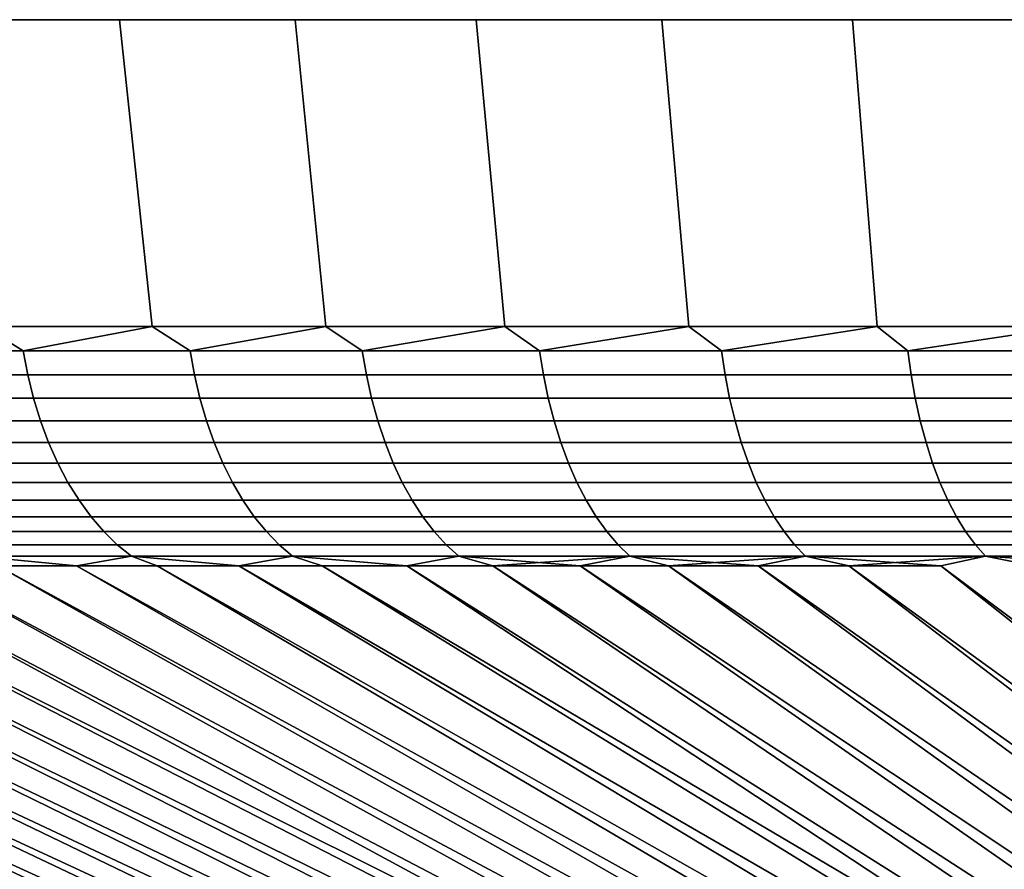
# Model space of a CAD drawing. Header units: metres. Extents: x -109 to 109, y -342 to 66.
# Tile 237 of 256: x 56.5 to 62.8, y 60.66 to 66.1. Entities that reach past the tile are written whole.
import ezdxf

# ---------------------------------------------------------------- set-up
doc = ezdxf.new("R2010")
doc.units = ezdxf.units.M
doc.layers.add('solid_K_24_62_16_000B91', color=7, linetype='CONTINUOUS')

msp = doc.modelspace()

# ---------------------------------------------------------------- linework, layer by layer
at = {"layer": 'solid_K_24_62_16_000B91'}
for points in [[(55.005825, 66.099998, -23.940624), (56.055729, 66.099998, 24.843206), (57.143497, 66.099998, 25.699785), (56.055729, 66.099998, -24.843206)], [(56.055729, 66.099998, -24.843206), (57.143497, 66.099998, 25.699785), (58.267017, 66.099998, 26.508703), (57.143497, 66.099998, -25.699785)], [(56.275654, 64.137161, 24.575962), (57.351692, 64.137161, 25.423304), (57.143497, 66.099998, 25.699785), (56.055729, 66.099998, 24.843206)], [(57.351692, 64.137161, -25.423304), (56.275654, 64.137161, -24.575962), (56.055729, 66.099998, -24.843206), (57.143497, 66.099998, -25.699785)], [(57.143497, 66.099998, -25.699785), (58.267017, 66.099998, 26.508703), (59.424397, 66.099998, 27.268604), (58.267017, 66.099998, -26.508703)], [(57.351692, 64.137161, 25.423304), (58.463188, 64.137161, 26.223568), (58.267017, 66.099998, 26.508703), (57.143497, 66.099998, 25.699785)], [(58.463188, 64.137161, -26.223568), (57.351692, 64.137161, -25.423304), (57.143497, 66.099998, -25.699785), (58.267017, 66.099998, -26.508703)], [(58.267017, 66.099998, -26.508703), (59.424397, 66.099998, 27.268604), (60.613388, 66.099998, 27.978003), (59.424397, 66.099998, -27.268604)], [(58.463188, 64.137161, 26.223568), (59.608086, 64.137161, 26.975271), (59.424397, 66.099998, 27.268604), (58.267017, 66.099998, 26.508703)], [(59.608086, 64.137161, -26.975271), (58.463188, 64.137161, -26.223568), (58.267017, 66.099998, -26.508703), (59.424397, 66.099998, -27.268604)], [(59.424397, 66.099998, -27.268604), (60.613388, 66.099998, 27.978003), (61.83173, 66.099998, 28.635555), (60.613388, 66.099998, -27.978003)], [(59.608086, 64.137161, 26.975271), (60.78426, 64.137161, 27.677023), (60.613388, 66.099998, 27.978003), (59.424397, 66.099998, 27.268604)], [(60.784264, 64.137161, -27.677023), (59.608086, 64.137161, -26.975271), (59.424397, 66.099998, -27.268604), (60.613388, 66.099998, -27.978003)], [(60.613388, 66.099998, -27.978003), (61.83173, 66.099998, 28.635555), (63.07729, 66.099998, 29.240108), (61.83173, 66.099998, -28.635555)], [(60.78426, 64.137161, 27.677023), (61.98954, 64.137161, 28.327524), (61.83173, 66.099998, 28.635555), (60.613388, 66.099998, 27.978003)], [(61.98954, 64.137161, -28.327524), (60.784264, 64.137161, -27.677023), (60.613388, 66.099998, -27.978003), (61.83173, 66.099998, -28.635555)], [(61.83173, 66.099998, -28.635555), (63.07729, 66.099998, 29.240108), (64.347702, 66.099998, 29.790512), (63.07729, 66.099998, -29.240108)], [(61.98954, 64.137161, 28.327524), (63.221687, 64.137161, 28.925568), (63.07729, 66.099998, 29.240108), (61.83173, 66.099998, 28.635555)], [(63.221687, 64.137161, -28.925568), (61.98954, 64.137161, -28.327524), (61.83173, 66.099998, -28.635555), (63.07729, 66.099998, -29.240108)], [(56.526493, 63.98151, 24.736719), (56.275654, 64.137161, 24.575962), (55.494637, 63.98151, 23.86673)], [(55.494637, 63.98151, -23.86673), (56.275654, 64.137161, -24.575962), (56.526493, 63.98151, -24.736719)], [(56.526493, 63.98151, 24.736719), (57.351692, 64.137161, 25.423304), (56.275654, 64.137161, 24.575962)], [(56.526493, 63.98151, -24.736719), (56.275654, 64.137161, -24.575962), (57.351692, 64.137161, -25.423304)], [(57.594349, 63.98151, 25.56213), (57.351692, 64.137161, 25.423304), (56.526493, 63.98151, 24.736719)], [(56.526493, 63.98151, -24.736719), (57.351692, 64.137161, -25.423304), (57.594349, 63.98151, -25.56213)], [(57.594349, 63.98151, 25.56213), (58.463188, 64.137161, 26.223568), (57.351692, 64.137161, 25.423304)], [(57.594349, 63.98151, -25.56213), (57.351692, 64.137161, -25.423304), (58.463188, 64.137161, -26.223568)], [(58.69627, 63.98151, 26.341476), (58.463188, 64.137161, 26.223568), (57.594349, 63.98151, 25.56213)], [(57.594349, 63.98151, -25.56213), (58.463188, 64.137161, -26.223568), (58.69627, 63.98151, -26.341476)], [(58.69627, 63.98151, 26.341476), (59.608086, 64.137161, 26.975271), (58.463188, 64.137161, 26.223568)], [(58.69627, 63.98151, -26.341476), (58.463188, 64.137161, -26.223568), (59.608086, 64.137161, -26.975271)], [(59.830276, 63.98151, 27.073353), (59.608086, 64.137161, 26.975271), (58.69627, 63.98151, 26.341476)], [(58.69627, 63.98151, -26.341476), (59.608086, 64.137161, -26.975271), (59.830276, 63.98151, -27.073353)], [(59.830276, 63.98151, 27.073353), (60.78426, 64.137161, 27.677023), (59.608086, 64.137161, 26.975271)], [(59.830276, 63.98151, -27.073353), (59.608086, 64.137161, -26.975271), (60.784264, 64.137161, -27.677023)], [(60.99432, 63.98151, 27.756443), (60.78426, 64.137161, 27.677023), (59.830276, 63.98151, 27.073353)], [(59.830276, 63.98151, -27.073353), (60.784264, 64.137161, -27.677023), (60.99432, 63.98151, -27.756443)], [(60.99432, 63.98151, 27.756443), (61.98954, 64.137161, 28.327524), (60.78426, 64.137161, 27.677023)], [(60.99432, 63.98151, -27.756443), (60.784264, 64.137161, -27.677023), (61.98954, 64.137161, -28.327524)], [(62.18631, 63.98151, 28.389513), (61.98954, 64.137161, 28.327524), (60.99432, 63.98151, 27.756443)], [(60.99432, 63.98151, -27.756443), (61.98954, 64.137161, -28.327524), (62.18631, 63.98151, -28.389513)], [(62.18631, 63.98151, 28.389513), (63.221687, 64.137161, 28.925568), (61.98954, 64.137161, 28.327524)], [(62.18631, 63.98151, -28.389513), (61.98954, 64.137161, -28.327524), (63.221687, 64.137161, -28.925568)], [(63.404091, 63.98151, 28.971422), (63.221687, 64.137161, 28.925568), (62.18631, 63.98151, 28.389513)], [(62.18631, 63.98151, -28.389513), (63.221687, 64.137161, -28.925568), (63.404091, 63.98151, -28.971422)], [(55.494637, 63.98151, -23.86673), (56.526493, 63.98151, -24.736719), (56.555897, 63.827229, -24.700306), (55.525555, 63.827229, -23.831598)], [(56.526493, 63.98151, 24.736719), (55.494637, 63.98151, 23.86673), (55.525555, 63.827229, 23.831598), (56.555897, 63.827229, 24.700306)], [(56.526493, 63.98151, -24.736719), (57.594349, 63.98151, -25.56213), (57.622177, 63.827229, -25.524502), (56.555897, 63.827229, -24.700306)], [(57.594349, 63.98151, 25.56213), (56.526493, 63.98151, 24.736719), (56.555897, 63.827229, 24.700306), (57.622177, 63.827229, 25.524502)], [(57.594349, 63.98151, -25.56213), (58.69627, 63.98151, -26.341476), (58.722477, 63.827229, -26.302702), (57.622177, 63.827229, -25.524502)], [(58.69627, 63.98151, 26.341476), (57.594349, 63.98151, 25.56213), (57.622177, 63.827229, 25.524502), (58.722477, 63.827229, 26.302702)], [(58.69627, 63.98151, -26.341476), (59.830276, 63.98151, -27.073353), (59.854813, 63.827229, -27.033501), (58.722477, 63.827229, -26.302702)], [(59.830276, 63.98151, 27.073353), (58.69627, 63.98151, 26.341476), (58.722477, 63.827229, 26.302702), (59.854813, 63.827229, 27.033501)], [(59.830276, 63.98151, -27.073353), (60.99432, 63.98151, -27.756443), (61.017147, 63.827229, -27.715586), (59.854813, 63.827229, -27.033501)], [(60.99432, 63.98151, 27.756443), (59.830276, 63.98151, 27.073353), (59.854813, 63.827229, 27.033501), (61.017147, 63.827229, 27.715586)], [(60.99432, 63.98151, -27.756443), (62.18631, 63.98151, -28.389513), (62.207378, 63.827229, -28.347723), (61.017147, 63.827229, -27.715586)], [(62.18631, 63.98151, 28.389513), (60.99432, 63.98151, 27.756443), (61.017147, 63.827229, 27.715586), (62.207378, 63.827229, 28.347723)], [(62.18631, 63.98151, -28.389513), (63.404091, 63.98151, -28.971422), (63.423367, 63.827229, -28.928778), (62.207378, 63.827229, -28.347723)], [(63.404091, 63.98151, 28.971422), (62.18631, 63.98151, 28.389513), (62.207378, 63.827229, 28.347723), (63.423367, 63.827229, 28.928778)], [(55.525555, 63.827229, -23.831598), (56.555897, 63.827229, -24.700306), (56.593006, 63.677216, -24.654345), (55.564583, 63.677216, -23.787252)], [(56.555897, 63.827229, 24.700306), (55.525555, 63.827229, 23.831598), (55.564583, 63.677216, 23.787252), (56.593006, 63.677216, 24.654345)], [(56.555897, 63.827229, -24.700306), (57.622177, 63.827229, -25.524502), (57.657303, 63.677216, -25.477007), (56.593006, 63.677216, -24.654345)], [(57.622177, 63.827229, 25.524502), (56.555897, 63.827229, 24.700306), (56.593006, 63.677216, 24.654345), (57.657303, 63.677216, 25.477007)], [(57.622177, 63.827229, -25.524502), (58.722477, 63.827229, -26.302702), (58.755558, 63.677216, -26.253757), (57.657303, 63.677216, -25.477007)], [(58.722477, 63.827229, 26.302702), (57.622177, 63.827229, 25.524502), (57.657303, 63.677216, 25.477007), (58.755558, 63.677216, 26.253757)], [(58.722477, 63.827229, -26.302702), (59.854813, 63.827229, -27.033501), (59.885788, 63.677216, -26.983198), (58.755558, 63.677216, -26.253757)], [(59.854813, 63.827229, 27.033501), (58.722477, 63.827229, 26.302702), (58.755558, 63.677216, 26.253757), (59.885788, 63.677216, 26.983198)], [(59.854813, 63.827229, -27.033501), (61.017147, 63.827229, -27.715586), (61.045956, 63.677216, -27.664011), (59.885788, 63.677216, -26.983198)], [(61.017147, 63.827229, 27.715586), (59.854813, 63.827229, 27.033501), (59.885788, 63.677216, 26.983198), (61.045956, 63.677216, 27.664011)], [(61.017147, 63.827229, -27.715586), (62.207378, 63.827229, -28.347723), (62.233974, 63.677216, -28.294973), (61.045956, 63.677216, -27.664011)], [(62.207378, 63.827229, 28.347723), (61.017147, 63.827229, 27.715586), (61.045956, 63.677216, 27.664011), (62.233974, 63.677216, 28.294973)], [(62.207378, 63.827229, -28.347723), (63.423367, 63.827229, -28.928778), (63.447701, 63.677216, -28.874947), (62.233974, 63.677216, -28.294973)], [(63.423367, 63.827229, 28.928778), (62.207378, 63.827229, 28.347723), (62.233974, 63.677216, 28.294973), (63.447701, 63.677216, 28.874947)], [(55.564583, 63.677216, -23.787252), (56.593006, 63.677216, -24.654345), (56.637589, 63.532452, -24.599131), (55.611469, 63.532452, -23.73398)], [(56.593006, 63.677216, 24.654345), (55.564583, 63.677216, 23.787252), (55.611469, 63.532452, 23.73398), (56.637589, 63.532452, 24.599131)], [(56.593006, 63.677216, -24.654345), (57.657303, 63.677216, -25.477007), (57.699505, 63.532452, -25.41995), (56.637589, 63.532452, -24.599131)], [(57.657303, 63.677216, 25.477007), (56.593006, 63.677216, 24.654345), (56.637589, 63.532452, 24.599131), (57.699505, 63.532452, 25.41995)], [(57.657303, 63.677216, -25.477007), (58.755558, 63.677216, -26.253757), (58.795296, 63.532452, -26.194962), (57.699505, 63.532452, -25.41995)], [(58.755558, 63.677216, 26.253757), (57.657303, 63.677216, 25.477007), (57.699505, 63.532452, 25.41995), (58.795296, 63.532452, 26.194962)], [(58.755558, 63.677216, -26.253757), (59.885788, 63.677216, -26.983198), (59.922993, 63.532452, -26.922768), (58.795296, 63.532452, -26.194962)], [(59.885788, 63.677216, 26.983198), (58.755558, 63.677216, 26.253757), (58.795296, 63.532452, 26.194962), (59.922993, 63.532452, 26.922768)], [(59.885788, 63.677216, -26.983198), (61.045956, 63.677216, -27.664011), (61.080566, 63.532452, -27.602057), (59.922993, 63.532452, -26.922768)], [(61.045956, 63.677216, 27.664011), (59.885788, 63.677216, 26.983198), (59.922993, 63.532452, 26.922768), (61.080566, 63.532452, 27.602057)], [(61.045956, 63.677216, -27.664011), (62.233974, 63.677216, -28.294973), (62.265923, 63.532452, -28.231606), (61.080566, 63.532452, -27.602057)], [(62.233974, 63.677216, 28.294973), (61.045956, 63.677216, 27.664011), (61.080566, 63.532452, 27.602057), (62.265923, 63.532452, 28.231606)], [(62.233974, 63.677216, -28.294973), (63.447701, 63.677216, -28.874947), (63.476933, 63.532452, -28.81028), (62.265923, 63.532452, -28.231606)], [(63.447701, 63.677216, 28.874947), (62.233974, 63.677216, 28.294973), (62.265923, 63.532452, 28.231606), (63.476933, 63.532452, 28.81028)], [(55.611469, 63.532452, -23.73398), (56.637589, 63.532452, -24.599131), (56.689354, 63.393871, -24.535023), (55.665905, 63.393871, -23.672129)], [(56.637589, 63.532452, 24.599131), (55.611469, 63.532452, 23.73398), (55.665905, 63.393871, 23.672129), (56.689354, 63.393871, 24.535023)], [(56.637589, 63.532452, -24.599131), (57.699505, 63.532452, -25.41995), (57.748497, 63.393871, -25.353704), (56.689354, 63.393871, -24.535023)], [(57.699505, 63.532452, 25.41995), (56.637589, 63.532452, 24.599131), (56.689354, 63.393871, 24.535023), (57.748497, 63.393871, 25.353704)], [(57.699505, 63.532452, -25.41995), (58.795296, 63.532452, -26.194962), (58.841434, 63.393871, -26.126696), (57.748497, 63.393871, -25.353704)], [(58.795296, 63.532452, 26.194962), (57.699505, 63.532452, 25.41995), (57.748497, 63.393871, 25.353704), (58.841434, 63.393871, 26.126696)], [(58.795296, 63.532452, -26.194962), (59.922993, 63.532452, -26.922768), (59.966194, 63.393871, -26.852606), (58.841434, 63.393871, -26.126696)], [(59.922993, 63.532452, 26.922768), (58.795296, 63.532452, 26.194962), (58.841434, 63.393871, 26.126696), (59.966194, 63.393871, 26.852606)], [(59.922993, 63.532452, -26.922768), (61.080566, 63.532452, -27.602057), (61.12075, 63.393871, -27.530125), (59.966194, 63.393871, -26.852606)], [(61.080566, 63.532452, 27.602057), (59.922993, 63.532452, 26.922768), (59.966194, 63.393871, 26.852606), (61.12075, 63.393871, 27.530125)], [(61.080566, 63.532452, -27.602057), (62.265923, 63.532452, -28.231606), (62.303017, 63.393871, -28.158033), (61.12075, 63.393871, -27.530125)], [(62.265923, 63.532452, 28.231606), (61.080566, 63.532452, 27.602057), (61.12075, 63.393871, 27.530125), (62.303017, 63.393871, 28.158033)], [(62.265923, 63.532452, -28.231606), (63.476933, 63.532452, -28.81028), (63.510872, 63.393871, -28.735199), (62.303017, 63.393871, -28.158033)], [(63.476933, 63.532452, 28.81028), (62.265923, 63.532452, 28.231606), (62.303017, 63.393871, 28.158033), (63.510872, 63.393871, 28.735199)], [(55.665905, 63.393871, -23.672129), (56.689354, 63.393871, -24.535023), (56.747959, 63.262379, -24.46244), (55.727543, 63.262379, -23.602098)], [(56.689354, 63.393871, 24.535023), (55.665905, 63.393871, 23.672129), (55.727543, 63.262379, 23.602098), (56.747959, 63.262379, 24.46244)], [(56.689354, 63.393871, -24.535023), (57.748497, 63.393871, -25.353704), (57.80397, 63.262379, -25.278698), (56.747959, 63.262379, -24.46244)], [(57.748497, 63.393871, 25.353704), (56.689354, 63.393871, 24.535023), (56.747959, 63.262379, 24.46244), (57.80397, 63.262379, 25.278698)], [(57.748497, 63.393871, -25.353704), (58.841434, 63.393871, -26.126696), (58.893677, 63.262379, -26.049404), (57.80397, 63.262379, -25.278698)], [(58.841434, 63.393871, 26.126696), (57.748497, 63.393871, 25.353704), (57.80397, 63.262379, 25.278698), (58.893677, 63.262379, 26.049404)], [(58.841434, 63.393871, -26.126696), (59.966194, 63.393871, -26.852606), (60.015106, 63.262379, -26.773167), (58.893677, 63.262379, -26.049404)], [(59.966194, 63.393871, 26.852606), (58.841434, 63.393871, 26.126696), (58.893677, 63.262379, 26.049404), (60.015106, 63.262379, 26.773167)], [(59.966194, 63.393871, -26.852606), (61.12075, 63.393871, -27.530125), (61.166248, 63.262379, -27.448681), (60.015106, 63.262379, -26.773167)], [(61.12075, 63.393871, 27.530125), (59.966194, 63.393871, 26.852606), (60.015106, 63.262379, 26.773167), (61.166248, 63.262379, 27.448681)], [(61.12075, 63.393871, -27.530125), (62.303017, 63.393871, -28.158033), (62.345016, 63.262379, -28.074732), (61.166248, 63.262379, -27.448681)], [(62.303017, 63.393871, 28.158033), (61.12075, 63.393871, 27.530125), (61.166248, 63.262379, 27.448681), (62.345016, 63.262379, 28.074732)], [(62.303017, 63.393871, -28.158033), (63.510872, 63.393871, -28.735199), (63.549297, 63.262379, -28.65019), (62.345016, 63.262379, -28.074732)], [(63.510872, 63.393871, 28.735199), (62.303017, 63.393871, 28.158033), (62.345016, 63.262379, 28.074732), (63.549297, 63.262379, 28.65019)], [(55.727543, 63.262379, -23.602098), (56.747959, 63.262379, -24.46244), (56.81303, 63.138828, -24.381851), (55.795975, 63.138828, -23.524343)], [(56.747959, 63.262379, 24.46244), (55.727543, 63.262379, 23.602098), (55.795975, 63.138828, 23.524343), (56.81303, 63.138828, 24.381851)], [(56.747959, 63.262379, -24.46244), (57.80397, 63.262379, -25.278698), (57.865562, 63.138828, -25.195421), (56.81303, 63.138828, -24.381851)], [(57.80397, 63.262379, 25.278698), (56.747959, 63.262379, 24.46244), (56.81303, 63.138828, 24.381851), (57.865562, 63.138828, 25.195421)], [(57.80397, 63.262379, -25.278698), (58.893677, 63.262379, -26.049404), (58.951679, 63.138828, -25.963589), (57.865562, 63.138828, -25.195421)], [(58.893677, 63.262379, 26.049404), (57.80397, 63.262379, 25.278698), (57.865562, 63.138828, 25.195421), (58.951679, 63.138828, 25.963589)], [(58.893677, 63.262379, -26.049404), (60.015106, 63.262379, -26.773167), (60.069416, 63.138828, -26.684965), (58.951679, 63.138828, -25.963589)], [(60.015106, 63.262379, 26.773167), (58.893677, 63.262379, 26.049404), (58.951679, 63.138828, 25.963589), (60.069416, 63.138828, 26.684965)], [(60.015106, 63.262379, -26.773167), (61.166248, 63.262379, -27.448681), (61.216763, 63.138828, -27.358255), (60.069416, 63.138828, -26.684965)], [(61.166248, 63.262379, 27.448681), (60.015106, 63.262379, 26.773167), (60.069416, 63.138828, 26.684965), (61.216763, 63.138828, 27.358255)], [(61.166248, 63.262379, -27.448681), (62.345016, 63.262379, -28.074732), (62.391651, 63.138828, -27.982244), (61.216763, 63.138828, -27.358255)], [(62.345016, 63.262379, 28.074732), (61.166248, 63.262379, 27.448681), (61.216763, 63.138828, 27.358255), (62.391651, 63.138828, 27.982244)], [(62.345016, 63.262379, -28.074732), (63.549297, 63.262379, -28.65019), (63.591961, 63.138828, -28.555805), (62.391651, 63.138828, -27.982244)], [(63.549297, 63.262379, 28.65019), (62.345016, 63.262379, 28.074732), (62.391651, 63.138828, 27.982244), (63.591961, 63.138828, 28.555805)], [(55.795975, 63.138828, -23.524343), (56.81303, 63.138828, -24.381851), (56.88414, 63.024021, -24.293783), (55.870758, 63.024021, -23.439373)], [(56.81303, 63.138828, 24.381851), (55.795975, 63.138828, 23.524343), (55.870758, 63.024021, 23.439373), (56.88414, 63.024021, 24.293783)], [(56.81303, 63.138828, -24.381851), (57.865562, 63.138828, -25.195421), (57.932873, 63.024021, -25.104414), (56.88414, 63.024021, -24.293783)], [(57.865562, 63.138828, 25.195421), (56.81303, 63.138828, 24.381851), (56.88414, 63.024021, 24.293783), (57.932873, 63.024021, 25.104414)], [(57.865562, 63.138828, -25.195421), (58.951679, 63.138828, -25.963589), (59.015064, 63.024021, -25.869806), (57.932873, 63.024021, -25.104414)], [(58.951679, 63.138828, 25.963589), (57.865562, 63.138828, 25.195421), (57.932873, 63.024021, 25.104414), (59.015064, 63.024021, 25.869806)], [(58.951679, 63.138828, -25.963589), (60.069416, 63.138828, -26.684965), (60.128765, 63.024021, -26.588577), (59.015064, 63.024021, -25.869806)], [(60.069416, 63.138828, 26.684965), (58.951679, 63.138828, 25.963589), (59.015064, 63.024021, 25.869806), (60.128765, 63.024021, 26.588577)], [(60.069416, 63.138828, -26.684965), (61.216763, 63.138828, -27.358255), (61.271965, 63.024021, -27.259436), (60.128765, 63.024021, -26.588577)], [(61.216763, 63.138828, 27.358255), (60.069416, 63.138828, 26.684965), (60.128765, 63.024021, 26.588577), (61.271965, 63.024021, 27.259436)], [(61.216763, 63.138828, -27.358255), (62.391651, 63.138828, -27.982244), (62.442612, 63.024021, -27.88117), (61.271965, 63.024021, -27.259436)], [(62.391651, 63.138828, 27.982244), (61.216763, 63.138828, 27.358255), (61.271965, 63.024021, 27.259436), (62.442612, 63.024021, 27.88117)], [(62.391651, 63.138828, -27.982244), (63.591961, 63.138828, -28.555805), (63.638588, 63.024021, -28.452662), (62.442612, 63.024021, -27.88117)], [(63.591961, 63.138828, 28.555805), (62.391651, 63.138828, 27.982244), (62.442612, 63.024021, 27.88117), (63.638588, 63.024021, 28.452662)], [(55.870758, 63.024021, -23.439373), (56.88414, 63.024021, -24.293783), (56.960831, 62.918705, -24.198807), (55.951408, 62.918705, -23.347736)], [(56.88414, 63.024021, 24.293783), (55.870758, 63.024021, 23.439373), (55.951408, 62.918705, 23.347736), (56.960831, 62.918705, 24.198807)], [(56.88414, 63.024021, -24.293783), (57.932873, 63.024021, -25.104414), (58.005459, 62.918705, -25.006268), (56.960831, 62.918705, -24.198807)], [(57.932873, 63.024021, 25.104414), (56.88414, 63.024021, 24.293783), (56.960831, 62.918705, 24.198807), (58.005459, 62.918705, 25.006268)], [(57.932873, 63.024021, -25.104414), (59.015064, 63.024021, -25.869806), (59.08342, 62.918705, -25.768667), (58.005459, 62.918705, -25.006268)], [(59.015064, 63.024021, 25.869806), (57.932873, 63.024021, 25.104414), (58.005459, 62.918705, 25.006268), (59.08342, 62.918705, 25.768667)], [(59.015064, 63.024021, -25.869806), (60.128765, 63.024021, -26.588577), (60.192768, 62.918705, -26.484629), (59.08342, 62.918705, -25.768667)], [(60.128765, 63.024021, 26.588577), (59.015064, 63.024021, 25.869806), (59.08342, 62.918705, 25.768667), (60.192768, 62.918705, 26.484629)], [(60.128765, 63.024021, -26.588577), (61.271965, 63.024021, -27.259436), (61.331501, 62.918705, -27.152864), (60.192768, 62.918705, -26.484629)], [(61.271965, 63.024021, 27.259436), (60.128765, 63.024021, 26.588577), (60.192768, 62.918705, 26.484629), (61.331501, 62.918705, 27.152864)], [(61.271965, 63.024021, -27.259436), (62.442612, 63.024021, -27.88117), (62.497566, 62.918705, -27.772167), (61.331501, 62.918705, -27.152864)], [(62.442612, 63.024021, 27.88117), (61.271965, 63.024021, 27.259436), (61.331501, 62.918705, 27.152864), (62.497566, 62.918705, 27.772167)], [(62.442612, 63.024021, -27.88117), (63.638588, 63.024021, -28.452662), (63.688869, 62.918705, -28.341425), (62.497566, 62.918705, -27.772167)], [(63.638588, 63.024021, 28.452662), (62.442612, 63.024021, 27.88117), (62.497566, 62.918705, 27.772167), (63.688869, 62.918705, 28.341425)], [(55.951408, 62.918705, -23.347736), (56.960831, 62.918705, -24.198807), (57.042599, 62.823563, -24.097538), (56.037399, 62.823563, -23.250029)], [(56.960831, 62.918705, 24.198807), (55.951408, 62.918705, 23.347736), (56.037399, 62.823563, 23.250029), (57.042599, 62.823563, 24.097538)], [(56.960831, 62.918705, -24.198807), (58.005459, 62.918705, -25.006268), (58.082859, 62.823563, -24.901621), (57.042599, 62.823563, -24.097538)], [(58.005459, 62.918705, 25.006268), (56.960831, 62.918705, 24.198807), (57.042599, 62.823563, 24.097538), (58.082859, 62.823563, 24.901621)], [(58.005459, 62.918705, -25.006268), (59.08342, 62.918705, -25.768667), (59.156307, 62.823563, -25.660828), (58.082859, 62.823563, -24.901621)], [(59.08342, 62.918705, 25.768667), (58.005459, 62.918705, 25.006268), (58.082859, 62.823563, 24.901621), (59.156307, 62.823563, 25.660828)], [(59.08342, 62.918705, -25.768667), (60.192768, 62.918705, -26.484629), (60.261009, 62.823563, -26.373795), (59.156307, 62.823563, -25.660828)], [(60.192768, 62.918705, 26.484629), (59.08342, 62.918705, 25.768667), (59.156307, 62.823563, 25.660828), (60.261009, 62.823563, 26.373795)], [(60.192768, 62.918705, -26.484629), (61.331501, 62.918705, -27.152864), (61.394978, 62.823563, -27.039232), (60.261009, 62.823563, -26.373795)], [(61.331501, 62.918705, 27.152864), (60.192768, 62.918705, 26.484629), (60.261009, 62.823563, 26.373795), (61.394978, 62.823563, 27.039232)], [(61.331501, 62.918705, -27.152864), (62.497566, 62.918705, -27.772167), (62.556168, 62.823563, -27.655945), (61.394978, 62.823563, -27.039232)], [(62.497566, 62.918705, 27.772167), (61.331501, 62.918705, 27.152864), (61.394978, 62.823563, 27.039232), (62.556168, 62.823563, 27.655945)], [(62.497566, 62.918705, -27.772167), (63.688869, 62.918705, -28.341425), (63.742481, 62.823563, -28.222818), (62.556168, 62.823563, -27.655945)], [(63.688869, 62.918705, 28.341425), (62.497566, 62.918705, 27.772167), (62.556168, 62.823563, 27.655945), (63.742481, 62.823563, 28.222818)], [(56.037399, 62.823563, -23.250029), (57.042599, 62.823563, -24.097538), (57.128914, 62.739212, -23.990635), (56.128178, 62.739212, -23.146887)], [(57.042599, 62.823563, 24.097538), (56.037399, 62.823563, 23.250029), (56.128178, 62.739212, 23.146887), (57.128914, 62.739212, 23.990635)], [(57.042599, 62.823563, -24.097538), (58.082859, 62.823563, -24.901621), (58.164562, 62.739212, -24.791151), (57.128914, 62.739212, -23.990635)], [(58.082859, 62.823563, 24.901621), (57.042599, 62.823563, 24.097538), (57.128914, 62.739212, 23.990635), (58.164562, 62.739212, 24.791151)], [(58.082859, 62.823563, -24.901621), (59.156307, 62.823563, -25.660828), (59.233246, 62.739212, -25.546991), (58.164562, 62.739212, -24.791151)], [(59.156307, 62.823563, 25.660828), (58.082859, 62.823563, 24.901621), (58.164562, 62.739212, 24.791151), (59.233246, 62.739212, 25.546991)], [(59.156307, 62.823563, -25.660828), (60.261009, 62.823563, -26.373795), (60.33305, 62.739212, -26.256794), (59.233246, 62.739212, -25.546991)], [(60.261009, 62.823563, 26.373795), (59.156307, 62.823563, 25.660828), (59.233246, 62.739212, 25.546991), (60.33305, 62.739212, 26.256794)], [(60.261009, 62.823563, -26.373795), (61.394978, 62.823563, -27.039232), (61.461987, 62.739212, -26.919281), (60.33305, 62.739212, -26.256794)], [(61.394978, 62.823563, 27.039232), (60.261009, 62.823563, 26.373795), (60.33305, 62.739212, 26.256794), (61.461987, 62.739212, 26.919281)], [(61.394978, 62.823563, -27.039232), (62.556168, 62.823563, -27.655945), (62.618023, 62.739212, -27.533257), (61.461987, 62.739212, -26.919281)], [(62.556168, 62.823563, 27.655945), (61.394978, 62.823563, 27.039232), (61.461987, 62.739212, 26.919281), (62.618023, 62.739212, 27.533257)], [(62.556168, 62.823563, -27.655945), (63.742481, 62.823563, -28.222818), (63.799076, 62.739212, -28.097616), (62.618023, 62.739212, -27.533257)], [(63.742481, 62.823563, 28.222818), (62.556168, 62.823563, 27.655945), (62.618023, 62.739212, 27.533257), (63.799076, 62.739212, 28.097616)], [(56.128178, 62.739212, -23.146887), (57.128914, 62.739212, -23.990635), (57.219219, 62.666206, -23.878794), (56.223148, 62.666206, -23.038979)], [(57.128914, 62.739212, 23.990635), (56.128178, 62.739212, 23.146887), (56.223148, 62.666206, 23.038979), (57.219219, 62.666206, 23.878794)], [(57.128914, 62.739212, -23.990635), (58.164562, 62.739212, -24.791151), (58.250038, 62.666206, -24.675579), (57.219219, 62.666206, -23.878794)], [(58.164562, 62.739212, 24.791151), (57.128914, 62.739212, 23.990635), (57.219219, 62.666206, 23.878794), (58.250038, 62.666206, 24.675579)], [(58.164562, 62.739212, -24.791151), (59.233246, 62.739212, -25.546991), (59.313744, 62.666206, -25.427895), (58.250038, 62.666206, -24.675579)], [(59.233246, 62.739212, 25.546991), (58.164562, 62.739212, 24.791151), (58.250038, 62.666206, 24.675579), (59.313744, 62.666206, 25.427895)], [(59.233246, 62.739212, -25.546991), (60.33305, 62.739212, -26.256794), (60.408417, 62.666206, -26.13439), (59.313744, 62.666206, -25.427895)], [(60.33305, 62.739212, 26.256794), (59.233246, 62.739212, 25.546991), (59.313744, 62.666206, 25.427895), (60.408417, 62.666206, 26.13439)], [(60.33305, 62.739212, -26.256794), (61.461987, 62.739212, -26.919281), (61.532093, 62.666206, -26.793787), (60.408417, 62.666206, -26.13439)], [(61.461987, 62.739212, 26.919281), (60.33305, 62.739212, 26.256794), (60.408417, 62.666206, 26.13439), (61.532093, 62.666206, 26.793787)], [(61.461987, 62.739212, -26.919281), (62.618023, 62.739212, -27.533257), (62.682739, 62.666206, -27.404902), (61.532093, 62.666206, -26.793787)], [(62.618023, 62.739212, 27.533257), (61.461987, 62.739212, 26.919281), (61.532093, 62.666206, 26.793787), (62.682739, 62.666206, 27.404902)], [(62.618023, 62.739212, -27.533257), (63.799076, 62.739212, -28.097616), (63.858288, 62.666206, -27.966629), (62.682739, 62.666206, -27.404902)], [(63.799076, 62.739212, 28.097616), (62.618023, 62.739212, 27.533257), (62.682739, 62.666206, 27.404902), (63.858288, 62.666206, 27.966629)], [(49.0951, 62.666206, 13.817261), (49.10762, 62.605068, 13.508456), (61.693096, 57.568859, 7.734401), (49.408821, 62.605068, 14.102803)], [(49.0951, 62.666206, -13.817261), (49.408813, 62.605068, -14.102788), (61.501915, 57.568859, -7.356816), (49.107609, 62.605068, -13.508441)], [(56.223148, 62.666206, -23.038979), (57.219219, 62.666206, -23.878794), (56.867928, 62.605068, -23.396639), (56.362206, 62.605068, -22.962799)], [(56.223148, 62.666206, 23.038979), (56.362217, 62.605068, 22.962811), (56.867943, 62.605068, 23.39665)], [(57.219219, 62.666206, 23.878794), (56.223148, 62.666206, 23.038979), (56.867943, 62.605068, 23.39665)], [(57.219219, 62.666206, -23.878794), (57.382996, 62.605068, -23.819344), (56.867928, 62.605068, -23.396639)], [(57.219219, 62.666206, 23.878794), (56.867943, 62.605068, 23.39665), (57.383011, 62.605068, 23.819355)], [(57.219219, 62.666206, -23.878794), (58.250038, 62.666206, -24.675579), (57.907166, 62.605068, -24.230713), (57.382996, 62.605068, -23.819344)], [(57.219219, 62.666206, 23.878794), (57.383011, 62.605068, 23.819355), (57.907177, 62.605068, 24.230722)], [(58.250038, 62.666206, 24.675579), (57.219219, 62.666206, 23.878794), (57.907177, 62.605068, 24.230722)], [(58.250038, 62.666206, -24.675579), (58.440178, 62.605068, -24.630547), (57.907166, 62.605068, -24.230713)], [(58.250038, 62.666206, 24.675579), (57.907177, 62.605068, 24.230722), (58.440193, 62.605068, 24.630558)], [(58.250038, 62.666206, -24.675579), (59.313744, 62.666206, -25.427895), (58.981792, 62.605068, -25.01866), (58.440178, 62.605068, -24.630547)], [(58.250038, 62.666206, 24.675579), (58.440193, 62.605068, 24.630558), (58.981808, 62.605068, 25.018669)], [(59.313744, 62.666206, 25.427895), (58.250038, 62.666206, 24.675579), (58.981808, 62.605068, 25.018669)], [(59.313744, 62.666206, -25.427895), (59.531738, 62.605068, -25.394863), (58.981792, 62.605068, -25.01866)], [(59.313744, 62.666206, 25.427895), (58.981808, 62.605068, 25.018669), (59.531754, 62.605068, 25.394875)], [(59.313744, 62.666206, -25.427895), (60.408417, 62.666206, -26.13439), (59.531738, 62.605068, -25.394863)], [(59.313744, 62.666206, 25.427895), (59.531754, 62.605068, 25.394875), (60.089779, 62.605068, 25.758991)], [(60.408417, 62.666206, 26.13439), (59.313744, 62.666206, 25.427895), (60.089779, 62.605068, 25.758991)], [(60.408417, 62.666206, -26.13439), (60.089764, 62.605068, -25.758982), (59.531738, 62.605068, -25.394863)], [(60.408417, 62.666206, -26.13439), (60.655598, 62.605068, -26.110838), (60.089764, 62.605068, -25.758982)], [(60.408417, 62.666206, 26.13439), (60.089779, 62.605068, 25.758991), (60.655613, 62.605068, 26.110849)], [(60.408417, 62.666206, -26.13439), (61.532093, 62.666206, -26.793787), (60.655598, 62.605068, -26.110838)], [(60.408417, 62.666206, 26.13439), (60.655613, 62.605068, 26.110849), (61.228989, 62.605068, 26.450277)], [(61.532093, 62.666206, 26.793787), (60.408417, 62.666206, 26.13439), (61.228989, 62.605068, 26.450277)], [(61.532093, 62.666206, -26.793787), (61.228973, 62.605068, -26.45027), (60.655598, 62.605068, -26.110838)], [(61.532093, 62.666206, -26.793787), (61.809616, 62.605068, -26.777109), (61.228973, 62.605068, -26.45027)], [(61.532093, 62.666206, 26.793787), (61.228989, 62.605068, 26.450277), (61.809631, 62.605068, 26.777119)], [(61.532093, 62.666206, -26.793787), (62.682739, 62.666206, -27.404902), (61.809616, 62.605068, -26.777109)], [(61.532093, 62.666206, 26.793787), (61.809631, 62.605068, 26.777119), (62.397266, 62.605068, 27.091215)], [(62.682739, 62.666206, 27.404902), (61.532093, 62.666206, 26.793787), (62.397266, 62.605068, 27.091215)], [(62.682739, 62.666206, -27.404902), (62.397251, 62.605068, -27.091206), (61.809616, 62.605068, -26.777109)], [(62.682739, 62.666206, -27.404902), (62.9916, 62.605068, -27.392408), (68.765305, 57.568859, -14.806747), (62.397251, 62.605068, -27.091206)], [(62.682739, 62.666206, 27.404902), (62.397266, 62.605068, 27.091215), (69.14283, 57.568859, 14.997914), (62.991615, 62.605068, 27.392416)], [(62.682739, 62.666206, -27.404902), (63.858288, 62.666206, -27.966629), (62.9916, 62.605068, -27.392408)], [(62.682739, 62.666206, 27.404902), (62.991615, 62.605068, 27.392416), (63.592392, 62.605068, 27.680582)], [(63.858288, 62.666206, 27.966629), (62.682739, 62.666206, 27.404902), (63.592392, 62.605068, 27.680582)], [(45.965149, 62.605068, -0.666267), (59.79475, 57.568859, 0.000004), (59.800114, 57.568859, 0.423189), (45.957882, 62.605068, 0.000009)], [(45.965149, 62.605068, 0.666285), (45.957882, 62.605068, 0.000009), (59.800114, 57.568859, 0.423189)], [(45.965149, 62.605068, 0.666285), (59.800114, 57.568859, 0.423189), (59.816193, 57.568859, 0.846101), (45.986954, 62.605068, 1.332243)], [(45.98695, 62.605068, -1.332225), (59.800114, 57.568859, -0.42318), (59.79475, 57.568859, 0.000004), (45.965149, 62.605068, -0.666267)], [(46.023273, 62.605068, -1.997549), (59.816193, 57.568859, -0.846094), (59.800114, 57.568859, -0.42318), (45.98695, 62.605068, -1.332225)], [(45.986954, 62.605068, 1.332243), (59.816193, 57.568859, 0.846101), (59.842979, 57.568859, 1.268471), (46.023277, 62.605068, 1.997566)], [(46.074104, 62.605068, -2.66192), (59.842979, 57.568859, -1.268464), (59.816193, 57.568859, -0.846094), (46.023273, 62.605068, -1.997549)], [(46.023277, 62.605068, 1.997566), (59.842979, 57.568859, 1.268471), (59.880459, 57.568859, 1.690027), (46.074104, 62.605068, 2.661937)], [(46.074104, 62.605068, 2.661937), (59.880459, 57.568859, 1.690027), (59.928604, 57.568859, 2.110499), (46.139416, 62.605068, 3.325041)], [(46.139416, 62.605068, -3.325024), (59.880459, 57.568859, -1.69002), (59.842979, 57.568859, -1.268464), (46.074104, 62.605068, -2.66192)], [(46.139416, 62.605068, 3.325041), (59.928604, 57.568859, 2.110499), (59.987389, 57.568859, 2.529616), (46.219177, 62.605068, 3.986561)], [(46.219173, 62.605068, -3.986544), (59.928604, 57.568859, -2.110491), (59.880459, 57.568859, -1.69002), (46.139416, 62.605068, -3.325024)], [(46.313347, 62.605068, -4.646167), (59.987385, 57.568859, -2.529607), (59.928604, 57.568859, -2.110491), (46.219173, 62.605068, -3.986544)], [(46.219177, 62.605068, 3.986561), (59.987389, 57.568859, 2.529616), (60.056767, 57.568859, 2.947109), (46.313347, 62.605068, 4.646184)], [(46.421886, 62.605068, 5.303596), (46.313347, 62.605068, 4.646184), (60.056767, 57.568859, 2.947109)], [(46.313347, 62.605068, -4.646167), (46.421886, 62.605068, -5.303579), (59.987385, 57.568859, -2.529607)], [(46.421886, 62.605068, 5.303596), (60.056767, 57.568859, 2.947109), (60.136703, 57.568859, 3.36271), (46.544743, 62.605068, 5.958485)], [(46.544739, 62.605068, -5.958467), (60.056767, 57.568859, -2.9471), (59.987385, 57.568859, -2.529607), (46.421886, 62.605068, -5.303579)], [(46.68185, 62.605068, -6.610521), (60.1367, 57.568859, -3.362702), (60.056767, 57.568859, -2.9471), (46.544739, 62.605068, -5.958467)], [(46.544743, 62.605068, 5.958485), (60.136703, 57.568859, 3.36271), (60.227139, 57.568859, 3.776152), (46.681854, 62.605068, 6.610538)], [(46.833157, 62.605068, -7.259429), (60.227139, 57.568859, -3.776145), (60.1367, 57.568859, -3.362702), (46.68185, 62.605068, -6.610521)], [(46.681854, 62.605068, 6.610538), (60.227139, 57.568859, 3.776152), (60.328022, 57.568859, 4.187172), (46.83316, 62.605068, 7.259446)], [(46.998581, 62.605068, -7.904883), (60.328018, 57.568859, -4.187164), (60.227139, 57.568859, -3.776145), (46.833157, 62.605068, -7.259429)], [(46.83316, 62.605068, 7.259446), (60.328022, 57.568859, 4.187172), (60.439281, 57.568859, 4.595504), (46.998585, 62.605068, 7.9049)], [(47.178047, 62.605068, -8.546576), (60.439278, 57.568859, -4.595497), (60.328018, 57.568859, -4.187164), (46.998581, 62.605068, -7.904883)], [(46.998585, 62.605068, 7.9049), (60.439281, 57.568859, 4.595504), (60.560852, 57.568859, 5.000887), (47.178051, 62.605068, 8.546592)], [(47.371468, 62.605068, -9.184199), (60.560848, 57.568859, -5.000879), (60.439278, 57.568859, -4.595497), (47.178047, 62.605068, -8.546576)], [(47.178051, 62.605068, 8.546592), (60.560852, 57.568859, 5.000887), (60.69265, 57.568859, 5.40306), (47.371471, 62.605068, 9.184216)], [(47.371468, 62.605068, -9.184199), (47.578751, 62.605068, -9.817451), (60.560848, 57.568859, -5.000879)], [(47.578758, 62.605068, 9.817468), (47.371471, 62.605068, 9.184216), (60.69265, 57.568859, 5.40306)], [(47.799801, 62.605068, -10.44603), (60.69265, 57.568859, -5.403051), (60.560848, 57.568859, -5.000879), (47.578751, 62.605068, -9.817451)], [(47.578758, 62.605068, 9.817468), (60.69265, 57.568859, 5.40306), (60.834595, 57.568859, 5.801764), (47.799809, 62.605068, 10.446046)], [(48.034512, 62.605068, -11.069635), (60.834595, 57.568859, -5.801756), (60.69265, 57.568859, -5.403051), (47.799801, 62.605068, -10.44603)], [(47.799809, 62.605068, 10.446046), (60.834595, 57.568859, 5.801764), (60.986595, 57.568859, 6.196744), (48.034515, 62.605068, 11.069652)], [(48.282768, 62.605068, -11.687972), (60.986595, 57.568859, -6.196737), (60.834595, 57.568859, -5.801756), (48.034512, 62.605068, -11.069635)], [(48.034515, 62.605068, 11.069652), (60.986595, 57.568859, 6.196744), (61.148552, 57.568859, 6.587748), (48.282772, 62.605068, 11.687988)], [(48.544453, 62.605068, -12.300746), (61.148552, 57.568859, -6.587741), (60.986595, 57.568859, -6.196737), (48.282768, 62.605068, -11.687972)], [(48.282772, 62.605068, 11.687988), (61.148552, 57.568859, 6.587748), (61.320362, 57.568859, 6.974524), (48.54446, 62.605068, 12.300762)], [(48.819443, 62.605068, -12.907664), (61.320362, 57.568859, -6.974517), (61.148552, 57.568859, -6.587741), (48.544453, 62.605068, -12.300746)], [(48.54446, 62.605068, 12.300762), (61.320362, 57.568859, 6.974524), (61.501919, 57.568859, 7.356823), (48.81945, 62.605068, 12.907681)], [(49.107609, 62.605068, -13.508441), (61.501915, 57.568859, -7.356816), (61.320362, 57.568859, -6.974517), (48.819443, 62.605068, -12.907664)], [(48.81945, 62.605068, 12.907681), (61.501919, 57.568859, 7.356823), (61.693096, 57.568859, 7.734401), (49.10762, 62.605068, 13.508456)], [(49.722912, 62.605068, -14.690424), (61.693092, 57.568859, -7.734393), (61.501915, 57.568859, -7.356816), (49.408813, 62.605068, -14.102788)], [(49.408821, 62.605068, 14.102803), (61.693096, 57.568859, 7.734401), (61.89378, 57.568859, 8.107014), (49.722919, 62.605068, 14.69044)], [(50.049755, 62.605068, -15.27107), (61.893776, 57.568859, -8.107006), (61.693092, 57.568859, -7.734393), (49.722912, 62.605068, -14.690424)], [(49.722919, 62.605068, 14.69044), (61.89378, 57.568859, 8.107014), (62.103836, 57.568859, 8.474422), (50.049767, 62.605068, 15.271085)], [(50.389187, 62.605068, -15.844446), (62.103832, 57.568859, -8.474415), (61.893776, 57.568859, -8.107006), (50.049755, 62.605068, -15.27107)], [(50.049767, 62.605068, 15.271085), (62.103836, 57.568859, 8.474422), (62.323135, 57.568859, 8.836391), (50.389198, 62.605068, 15.844461)], [(50.741047, 62.605068, -16.410282), (62.323132, 57.568859, -8.836386), (62.103832, 57.568859, -8.474415), (50.389187, 62.605068, -15.844446)], [(50.389198, 62.605068, 15.844461), (62.323135, 57.568859, 8.836391), (62.551533, 57.568859, 9.192691), (50.741058, 62.605068, 16.410297)], [(51.105167, 62.605068, -16.968307), (62.551529, 57.568859, -9.192684), (62.323132, 57.568859, -8.836386), (50.741047, 62.605068, -16.410282)], [(50.741058, 62.605068, 16.410297), (62.551533, 57.568859, 9.192691), (62.788883, 57.568859, 9.54309), (51.105179, 62.605068, 16.968323)], [(51.481373, 62.605068, -17.518257), (62.788876, 57.568859, -9.543083), (62.551529, 57.568859, -9.192684), (51.105167, 62.605068, -16.968307)], [(51.105179, 62.605068, 16.968323), (62.788883, 57.568859, 9.54309), (63.03503, 57.568859, 9.887364), (51.481384, 62.605068, 17.51827)], [(51.481373, 62.605068, -17.518257), (51.869488, 62.605068, -18.059868), (62.788876, 57.568859, -9.543083)], [(51.869499, 62.605068, 18.059881), (51.481384, 62.605068, 17.51827), (63.03503, 57.568859, 9.887364)], [(52.269321, 62.605068, -18.592882), (63.035027, 57.568859, -9.887358), (62.788876, 57.568859, -9.543083), (51.869488, 62.605068, -18.059868)], [(51.869499, 62.605068, 18.059881), (63.03503, 57.568859, 9.887364), (63.289825, 57.568859, 10.225292), (52.269333, 62.605068, 18.592896)], [(52.680691, 62.605068, -19.117046), (63.289818, 57.568859, -10.225286), (63.035027, 57.568859, -9.887358), (52.269321, 62.605068, -18.592882)], [(52.269333, 62.605068, 18.592896), (63.289825, 57.568859, 10.225292), (63.553097, 57.568859, 10.556657), (52.680702, 62.605068, 19.11706)], [(53.103394, 62.605068, -19.632113), (63.553089, 57.568859, -10.55665), (63.289818, 57.568859, -10.225286), (52.680691, 62.605068, -19.117046)], [(52.680702, 62.605068, 19.11706), (63.553097, 57.568859, 10.556657), (63.824677, 57.568859, 10.881245), (53.103405, 62.605068, 19.632126)], [(53.537235, 62.605068, -20.137835), (63.824669, 57.568859, -10.881239), (63.553089, 57.568859, -10.55665), (53.103394, 62.605068, -19.632113)], [(53.103405, 62.605068, 19.632126), (63.824677, 57.568859, 10.881245), (64.104393, 57.568859, 11.198849), (53.537247, 62.605068, 20.137848)], [(53.982002, 62.605068, -20.633972), (64.104385, 57.568859, -11.198843), (63.824669, 57.568859, -10.881239), (53.537235, 62.605068, -20.137835)], [(53.537247, 62.605068, 20.137848), (64.104393, 57.568859, 11.198849), (64.392059, 57.568859, 11.509265), (53.982014, 62.605068, 20.633986)], [(54.437489, 62.605068, -21.120289), (64.392059, 57.568859, -11.509259), (64.104385, 57.568859, -11.198843), (53.982002, 62.605068, -20.633972)], [(53.982014, 62.605068, 20.633986), (64.392059, 57.568859, 11.509265), (64.687508, 57.568859, 11.812296), (54.437504, 62.605068, 21.120302)], [(54.903477, 62.605068, -21.596556), (64.6875, 57.568859, -11.81229), (64.392059, 57.568859, -11.509259), (54.437489, 62.605068, -21.120289)], [(54.437504, 62.605068, 21.120302), (64.687508, 57.568859, 11.812296), (64.990532, 57.568859, 12.107745), (54.903488, 62.605068, 21.596567)], [(54.903477, 62.605068, -21.596556), (55.379745, 62.605068, -22.062542), (64.6875, 57.568859, -11.81229)], [(55.379757, 62.605068, 22.062553), (54.903488, 62.605068, 21.596567), (64.990532, 57.568859, 12.107745)], [(55.866062, 62.605068, -22.51803), (64.990524, 57.568859, -12.107739), (64.6875, 57.568859, -11.81229), (55.379745, 62.605068, -22.062542)], [(55.379757, 62.605068, 22.062553), (64.990532, 57.568859, 12.107745), (65.300949, 57.568859, 12.395425), (55.866077, 62.605068, 22.518042)], [(56.362206, 62.605068, -22.962799), (65.300941, 57.568859, -12.395419), (64.990524, 57.568859, -12.107739), (55.866062, 62.605068, -22.51803)], [(55.866077, 62.605068, 22.518042), (65.300949, 57.568859, 12.395425), (65.618546, 57.568859, 12.675147), (56.362217, 62.605068, 22.962811)], [(56.867928, 62.605068, -23.396639), (65.618546, 57.568859, -12.675141), (65.300941, 57.568859, -12.395419), (56.362206, 62.605068, -22.962799)], [(56.362217, 62.605068, 22.962811), (65.618546, 57.568859, 12.675147), (65.94313, 57.568859, 12.946731), (56.867943, 62.605068, 23.39665)], [(57.382996, 62.605068, -23.819344), (65.943123, 57.568859, -12.946726), (65.618546, 57.568859, -12.675141), (56.867928, 62.605068, -23.396639)], [(56.867943, 62.605068, 23.39665), (65.94313, 57.568859, 12.946731), (66.274483, 57.568859, 13.210002), (57.383011, 62.605068, 23.819355)], [(57.907166, 62.605068, -24.230713), (66.274475, 57.568859, -13.209997), (65.943123, 57.568859, -12.946726), (57.382996, 62.605068, -23.819344)], [(57.383011, 62.605068, 23.819355), (66.274483, 57.568859, 13.210002), (66.612404, 57.568859, 13.464796), (57.907177, 62.605068, 24.230722)], [(58.440178, 62.605068, -24.630547), (66.612396, 57.568859, -13.464791), (66.274475, 57.568859, -13.209997), (57.907166, 62.605068, -24.230713)], [(57.907177, 62.605068, 24.230722), (66.612404, 57.568859, 13.464796), (66.956673, 57.568859, 13.710955), (58.440193, 62.605068, 24.630558)], [(58.440178, 62.605068, -24.630547), (58.981792, 62.605068, -25.01866), (66.612396, 57.568859, -13.464791)], [(58.981808, 62.605068, 25.018669), (58.440193, 62.605068, 24.630558), (66.956673, 57.568859, 13.710955)], [(59.531738, 62.605068, -25.394863), (66.956665, 57.568859, -13.71095), (66.612396, 57.568859, -13.464791), (58.981792, 62.605068, -25.01866)], [(58.981808, 62.605068, 25.018669), (66.956673, 57.568859, 13.710955), (67.307083, 57.568859, 13.94832), (59.531754, 62.605068, 25.394875)], [(60.089764, 62.605068, -25.758982), (67.307076, 57.568859, -13.948315), (66.956665, 57.568859, -13.71095), (59.531738, 62.605068, -25.394863)], [(59.531754, 62.605068, 25.394875), (67.307083, 57.568859, 13.94832), (67.663399, 57.568859, 14.176737), (60.089779, 62.605068, 25.758991)], [(60.655598, 62.605068, -26.110838), (67.663391, 57.568859, -14.176731), (67.307076, 57.568859, -13.948315), (60.089764, 62.605068, -25.758982)], [(60.089779, 62.605068, 25.758991), (67.663399, 57.568859, 14.176737), (68.025368, 57.568859, 14.396041), (60.655613, 62.605068, 26.110849)], [(61.228973, 62.605068, -26.45027), (68.02536, 57.568859, -14.396036), (67.663391, 57.568859, -14.176731), (60.655598, 62.605068, -26.110838)], [(60.655613, 62.605068, 26.110849), (68.025368, 57.568859, 14.396041), (68.392754, 57.568859, 14.60609), (61.228989, 62.605068, 26.450277)], [(61.809616, 62.605068, -26.777109), (68.392746, 57.568859, -14.606087), (68.02536, 57.568859, -14.396036), (61.228973, 62.605068, -26.45027)], [(61.228989, 62.605068, 26.450277), (68.392754, 57.568859, 14.60609), (68.765305, 57.568859, 14.806749), (61.809631, 62.605068, 26.777119)], [(62.397251, 62.605068, -27.091206), (68.765305, 57.568859, -14.806747), (68.392746, 57.568859, -14.606087), (61.809616, 62.605068, -26.777109)], [(61.809631, 62.605068, 26.777119), (68.765305, 57.568859, 14.806749), (69.14283, 57.568859, 14.997914), (62.397266, 62.605068, 27.091215)]]:
    msp.add_3dface(points, dxfattribs=at)

doc.saveas('drawing.dxf')
